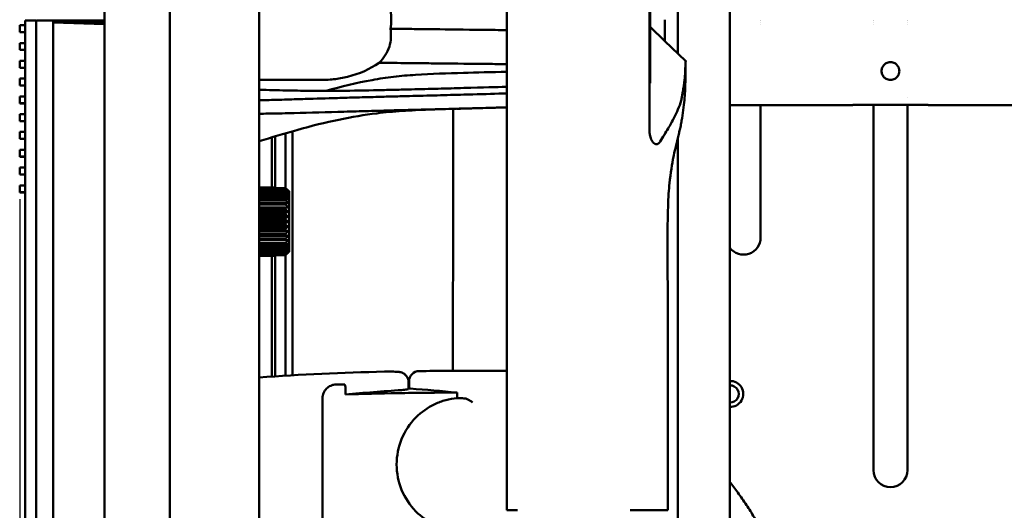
# Model space of a CAD drawing. Header units: millimetres. Extents: x 0 to 4686, y -120 to 1682.
# Tile 183 of 256: x 1128 to 1272, y 1165 to 1237. Entities that reach past the tile are written whole.
import ezdxf

# ---------------------------------------------------------------- set-up
doc = ezdxf.new("R2010")
doc.units = ezdxf.units.MM
doc.header["$LTSCALE"] = 2
doc.layers.add('Bemaßung (ISO)', color=7, linetype='Continuous', lineweight=25)
doc.layers.add('Sichtbar (ISO)', color=7, linetype='Continuous', lineweight=50)
doc.styles.add('Notiztext (DIN)', font='isocpeur.ttf')
doc.dimstyles.new('Standard (DIN)', dxfattribs={"dimscale": 2, "dimtxt": 3.5, "dimasz": 2.5, "dimexe": 2, "dimexo": 0.5, "dimgap": 0.5, "dimtad": 1, "dimrnd": 1e-08, "dimtxsty": 'Notiztext (DIN)', "dimcen": 0.09, "dimdle": 10, "dimclrd": 256, "dimclre": 256, "dimclrt": 256, "dimadec": 0, "dimazin": 0, "dimtfac": 1, "dimtmove": 0, "dimatfit": 3, "dimfxl": 1, "dimtolj": 1, "dimtzin": 0, "dimlwd": -1, "dimlwe": -1, "dimarcsym": 0})

# ---------------------------------------------------------------- blocks, each defined once
blk = doc.blocks.new('*D29')
at = {"layer": 'Bemaßung (ISO)', "transparency": 16777216}
for p, q in [((1128.21, 1210.4), (1128.21, 942.91)), ((1148.61, 981.65), (1148.61, 942.91)), ((1133.21, 946.91), (1143.61, 946.91))]:
    blk.add_line(p, q, dxfattribs=at)
for points in [[(1133.21, 947.74), (1133.21, 946.07), (1128.21, 946.91)], [(1143.61, 947.74), (1143.61, 946.07), (1148.61, 946.91)]]:
    blk.add_solid(points, dxfattribs=at)
at = {"layer": 'Defpoints', "color": 0, "transparency": 16777216}
for p in [(1128.21, 1211.4), (1148.61, 982.65), (1148.61, 946.91)]:
    blk.add_point(p, dxfattribs=at)
at = {"layer": 'Bemaßung (ISO)', "transparency": 16777216, "insert": (1130.18, 956.31), "char_height": 7, "attachment_point": 1, "style": 'Notiztext (DIN)'}
blk.add_mtext('\\A1;20,4', dxfattribs=at)
blk = doc.blocks.new('*D30')
at = {"layer": 'Bemaßung (ISO)', "transparency": 16777216}
for p, q in [((1128.21, 1210.44), (1128.21, 925.74)), ((1190.61, 982.65), (1190.61, 925.74)), ((1133.21, 929.74), (1185.61, 929.74))]:
    blk.add_line(p, q, dxfattribs=at)
for points in [[(1133.21, 930.58), (1133.21, 928.91), (1128.21, 929.74)], [(1185.61, 930.58), (1185.61, 928.91), (1190.61, 929.74)]]:
    blk.add_solid(points, dxfattribs=at)
at = {"layer": 'Defpoints', "color": 0, "transparency": 16777216}
for p in [(1128.21, 1211.44), (1190.61, 983.65), (1190.61, 929.74)]:
    blk.add_point(p, dxfattribs=at)
at = {"layer": 'Bemaßung (ISO)', "transparency": 16777216, "insert": (1151.18, 939.14), "char_height": 7, "attachment_point": 1, "style": 'Notiztext (DIN)'}
blk.add_mtext('\\A1;62,4', dxfattribs=at)

msp = doc.modelspace()

# ---------------------------------------------------------------- linework, layer by layer
at = {"layer": 'Sichtbar (ISO)'}
for p, q in [((1140.6094, 1486.6471), (1140.6094, 986.6471)), ((1232.1099, 1364.1257), (1232.1099, 1108.9572)), ((1150.1526, 1351.2384), (1150.1526, 1122.0558)), ((1163.2421, 1329.9411), (1163.2421, 1143.3531)), ((1199.498, 1308.3471), (1199.4979, 1164.9471)), ((1220.3395, 1236.6471), (1220.3395, 1252.6367)), ((1220.4413, 1243.8002), (1220.4413, 1236.6471)), ((1129.0094, 1236.5471), (1130.6094, 1236.5471)), ((1129.0094, 1236.5471), (1129.0094, 986.7471)), ((1130.6094, 1236.5471), (1133.1094, 1236.4598)), ((1130.6094, 1236.5471), (1130.6094, 986.7471)), ((1130.6094, 1236.5471), (1130.6094, 986.7471)), ((1130.6095, 1236.5471), (1130.6096, 1236.5471)), ((1130.7099, 1236.5471), (1130.7099, 1236.5436)), ((1140.6094, 1236.5471), (1130.7099, 1236.5471)), ((1133.1094, 1236.4598), (1133.1094, 986.8344)), ((1133.1095, 1236.4598), (1133.1094, 1236.4598)), ((1133.1094, 1236.2597), (1140.6094, 1235.9978)), ((1133.1095, 1236.2597), (1133.1095, 1236.4598)), ((1134.6099, 1236.5471), (1134.6099, 1236.4598)), ((1140.6094, 1236.5471), (1134.6099, 1236.5471)), ((1134.6099, 1236.4598), (1134.6099, 1236.2597)), ((1140.6094, 1236.4598), (1134.6099, 1236.4598)), ((1134.6099, 1236.2597), (1134.6099, 1236.2073)), ((1140.6094, 1236.2597), (1134.6099, 1236.2597)), ((1220.3395, 1220.6575), (1220.3395, 1236.6471)), ((1220.4413, 1236.6471), (1220.4413, 1229.494)), ((1236.593, 1236.5471), (1236.593, 1236.5471)), ((1236.593, 1236.5471), (1236.593, 1236.5471)), ((1236.593, 1236.4598), (1236.593, 1236.4598)), ((1236.593, 1236.2597), (1236.593, 1236.2597)), ((1236.593, 1235.9978), (1236.593, 1235.9978)), ((1253.127, 1236.5471), (1253.127, 1236.5471)), ((1253.127, 1236.5471), (1253.127, 1236.5471)), ((1253.127, 1236.4598), (1253.127, 1236.4598)), ((1253.127, 1236.2597), (1253.127, 1236.2597)), ((1253.127, 1235.9978), (1253.127, 1235.9978)), ((1258.0931, 1236.5471), (1258.0931, 1236.5471)), ((1258.0931, 1236.5471), (1258.0931, 1236.5471)), ((1258.0931, 1236.4598), (1258.0931, 1236.4598)), ((1258.0931, 1236.2597), (1258.0931, 1236.2597)), ((1258.0931, 1235.9978), (1258.0931, 1235.9978)), ((1128.2094, 1235.8371), (1129.0094, 1235.8371)), ((1128.2094, 1235.8371), (1128.2094, 1234.8371)), ((1128.2094, 1234.8371), (1129.0094, 1234.8371)), ((1220.4413, 1235.6229), (1222.6099, 1233.5345)), ((1128.2094, 1233.2371), (1129.0094, 1233.2371)), ((1128.2094, 1233.2371), (1128.2094, 1232.2371)), ((1222.6099, 1233.5345), (1225.6099, 1230.6471)), ((1128.2094, 1232.2371), (1129.0094, 1232.2371)), ((1128.2096, 1232.2371), (1128.2096, 1232.2331)), ((1128.2096, 1232.2331), (1129.0094, 1232.2331)), ((1128.2094, 1230.6371), (1129.0094, 1230.6371)), ((1128.2094, 1230.6371), (1128.2094, 1229.6371)), ((1225.6099, 1228.3611), (1225.6099, 1230.6245)), ((1128.2094, 1229.6371), (1129.0094, 1229.6371)), ((1128.2096, 1229.6371), (1128.2096, 1229.6291)), ((1128.2096, 1229.6291), (1129.0094, 1229.6291)), ((1128.2094, 1228.0371), (1129.0094, 1228.0371)), ((1128.2094, 1228.0371), (1128.2094, 1227.0371)), ((1172.328, 1227.8471), (1163.2421, 1227.8471)), ((1225.6454, 1228.4452), (1225.6099, 1228.4093)), ((1128.2094, 1227.0371), (1129.0094, 1227.0371)), ((1128.2096, 1227.0371), (1128.2096, 1227.0251)), ((1128.2096, 1227.0251), (1129.0094, 1227.0251)), ((1128.2094, 1225.4371), (1129.0094, 1225.4371)), ((1128.2094, 1225.4371), (1128.2094, 1224.4371)), ((1258.1099, 1225.2882), (1258.1099, 1225.2883)), ((1128.2094, 1224.4371), (1129.0094, 1224.4371)), ((1128.2096, 1224.4371), (1128.2096, 1224.4211)), ((1128.2096, 1224.4211), (1129.0094, 1224.4211)), ((1236.6099, 1204.8156), (1236.6099, 1224.1646)), ((1250.1099, 1224.189), (1250.1099, 1224.1646)), ((1253.1099, 1224.189), (1253.1099, 1170.8291)), ((1258.1099, 1170.8291), (1258.1099, 1224.189)), ((1261.1099, 1224.1645), (1261.1099, 1224.189)), ((1128.2094, 1222.8371), (1129.0094, 1222.8371)), ((1128.2094, 1222.8371), (1128.2094, 1221.8371)), ((1128.2094, 1221.8371), (1129.0094, 1221.8371)), ((1128.2096, 1221.8371), (1128.2096, 1221.8171)), ((1128.2096, 1221.8171), (1129.0094, 1221.8171)), ((1128.2094, 1220.2371), (1129.0094, 1220.2371)), ((1128.2094, 1220.2371), (1128.2094, 1219.2371)), ((1168.1099, 1184.6744), (1168.1099, 1220.3443)), ((1128.2094, 1219.2371), (1129.0094, 1219.2371)), ((1128.2096, 1219.2371), (1128.2096, 1219.2131)), ((1128.2096, 1219.2131), (1129.0094, 1219.2131)), ((1165.1099, 1212.1408), (1165.1099, 1219.4582)), ((1165.6099, 1219.6103), (1165.6099, 1212.1408)), ((1128.2094, 1217.6371), (1129.0094, 1217.6371)), ((1128.2094, 1217.6371), (1128.2094, 1216.6371)), ((1128.2094, 1216.6371), (1129.0094, 1216.6371)), ((1128.2096, 1216.6371), (1128.2096, 1216.6091)), ((1128.2096, 1216.6091), (1129.0094, 1216.6091)), ((1128.2094, 1215.0371), (1129.0094, 1215.0371)), ((1128.2094, 1215.0371), (1128.2094, 1214.0371)), ((1128.2094, 1214.0371), (1129.0094, 1214.0371)), ((1128.2096, 1214.0371), (1128.2096, 1214.0051)), ((1128.2096, 1214.0051), (1129.0094, 1214.0051)), ((1128.2094, 1212.4371), (1129.0094, 1212.4371)), ((1128.2094, 1212.4371), (1128.2094, 1211.4371)), ((1163.2421, 1212.1408), (1165.6111, 1212.1408)), ((1165.6111, 1212.1185), (1163.2421, 1212.1185)), ((1163.2421, 1212.0403), (1167.1111, 1212.0403)), ((1167.1111, 1211.9737), (1163.2421, 1211.9737)), ((1163.2421, 1211.8192), (1167.1111, 1211.8192)), ((1167.1111, 1211.7101), (1163.2421, 1211.7101)), ((1165.6111, 1212.0403), (1165.6111, 1212.1185)), ((1128.2094, 1211.4371), (1129.0094, 1211.4371)), ((1128.2096, 1211.4371), (1128.2096, 1211.4011)), ((1128.2096, 1211.4011), (1129.0094, 1211.4011)), ((1163.2421, 1211.4831), (1167.1111, 1211.4831)), ((1167.1111, 1211.3341), (1163.2421, 1211.3341)), ((1163.2421, 1211.0402), (1167.1111, 1211.0402)), ((1167.1111, 1210.855), (1163.2421, 1210.855)), ((1163.2421, 1210.5014), (1167.1111, 1210.5014)), ((1167.1111, 1210.2846), (1163.2421, 1210.2846)), ((1163.2421, 1209.8801), (1167.1111, 1209.8801)), ((1167.1111, 1209.637), (1163.2421, 1209.637)), ((1163.2421, 1209.2176), (1167.5504, 1209.2176)), ((1163.2421, 1209.1915), (1167.1111, 1209.1915)), ((1167.1111, 1208.928), (1163.2421, 1208.928)), ((1163.2421, 1208.5564), (1167.5504, 1208.5564)), ((1163.2421, 1208.4525), (1167.1111, 1208.4525)), ((1167.1111, 1208.1752), (1163.2421, 1208.1752)), ((1163.2421, 1207.8606), (1167.5504, 1207.8606)), ((1163.2421, 1207.6814), (1167.1111, 1207.6814)), ((1167.1111, 1207.3971), (1163.2421, 1207.3971)), ((1163.2421, 1207.1471), (1167.5504, 1207.1471)), ((1163.2421, 1206.8971), (1167.1111, 1206.8971)), ((1167.1111, 1206.6128), (1163.2421, 1206.6128)), ((1163.2421, 1206.4336), (1167.5504, 1206.4336)), ((1163.2421, 1206.119), (1167.1111, 1206.119)), ((1167.1111, 1205.8417), (1163.2421, 1205.8417)), ((1163.2421, 1205.7378), (1167.5504, 1205.7378)), ((1163.2421, 1205.3662), (1167.1111, 1205.3662)), ((1167.1111, 1205.1027), (1163.2421, 1205.1027)), ((1163.2421, 1205.0766), (1167.5504, 1205.0766)), ((1163.2421, 1204.6572), (1167.1111, 1204.6572)), ((1167.1111, 1204.4141), (1163.2421, 1204.4141)), ((1163.2421, 1204.0096), (1167.1111, 1204.0096)), ((1167.1111, 1203.7928), (1163.2421, 1203.7928)), ((1163.2421, 1203.4392), (1167.1111, 1203.4392)), ((1167.1111, 1203.254), (1163.2421, 1203.254)), ((1163.2421, 1202.9601), (1167.1111, 1202.9601)), ((1167.1111, 1202.8111), (1163.2421, 1202.8111)), ((1163.2421, 1202.5841), (1167.1111, 1202.5841)), ((1167.1111, 1202.475), (1163.2421, 1202.475)), ((1163.2421, 1202.3205), (1167.1111, 1202.3205)), ((1167.1111, 1202.2539), (1163.2421, 1202.2539)), ((1163.2421, 1202.1757), (1165.6111, 1202.1757)), ((1165.6111, 1202.1534), (1163.2421, 1202.1534)), ((1165.1099, 1184.4929), (1165.1099, 1202.1534)), ((1165.6099, 1202.1534), (1165.6099, 1184.5247)), ((1165.6111, 1202.1757), (1165.6111, 1202.2539)), ((1199.4979, 1185.3164), (1190.7613, 1185.3164)), ((1175.6543, 1183.3213), (1174.5224, 1183.3213)), ((1175.8644, 1182.8865), (1175.8644, 1181.87)), ((1185.1099, 1183.6474), (1185.1099, 1183.6473)), ((1185.1099, 1182.6701), (1185.1099, 1183.6473)), ((1185.1817, 1182.7759), (1185.1817, 1183.7955)), ((1172.5224, 1181.3213), (1172.5224, 1161.9729)), ((1192.2129, 1182.1531), (1192.2129, 1181.3558)), ((1199.4979, 1164.9471), (1201.0538, 1164.9471))]:
    msp.add_line(p, q, dxfattribs=at)
for centre, radius, start, end in [((1255.6099, 1229.1471), 1.3, 81.106441, 98.884796), ((1255.6099, 1229.1471), 1.3, 261.115198, 278.893565), ((1234.1099, 1204.8156), 2.5, 216.869898, 0), ((1190.7613, 785.3971), 399.9193, 91.316162, 93.945756), ((1186.6817, 1183.7955), 1.5, 90.586693, 180), ((1190.7613, 785.3971), 399.9193, 90, 90.586693), ((1190.7613, 785.3971), 397.4966, 90.804283, 90.814633), ((1232.1749, 1181.9521), 1.9, 268.039499, 91.960501), ((1232.1749, 1181.9521), 1.25, 267.019275, 92.980725), ((1255.6099, 1170.8291), 2.5, 180, 0)]:
    msp.add_arc(centre, radius, start, end, dxfattribs=at)
for centre, major_axis, ratio, start_param, end_param in [((1165.6111, 1207.1471), (0, 5), 0.00001028, 6.17612787, 6.2331658), ((1167.1111, 1207.1471), (0, 5), 0.00001028, 6.01904674, 6.07608473), ((1167.1111, 1207.1471), (0, 5), 0.00001028, 5.861968, 5.919006), ((1167.6111, 1207.1471), (0, -4.5), 0.00001028, 0.16744719, 2.97414368), ((1167.1111, 1207.1471), (0, 5), 0.00001028, 5.70488899, 5.76192702), ((1167.1111, 1207.1471), (0, 5), 0.00001028, 5.5478085, 5.6048465), ((1167.1111, 1207.1471), (0, 5), 0.00001028, 5.39072915, 5.44776718), ((1167.1111, 1207.1471), (0, 5), 0.00001028, 5.23364898, 5.29068698), ((1167.1111, 1207.1471), (0, 5), 0.00001028, 5.07656951, 5.13360756), ((1167.1111, 1207.1471), (0, 5), 0.00001028, 4.91948946, 4.97652742), ((1167.1111, 1207.1471), (0, 5), 0.00001028, 4.76240988, 4.81944786), ((1167.1111, 1207.1471), (0, 5), 0.00001028, 4.60533024, 4.66236822), ((1167.1111, 1207.1471), (0, 5), 0.00001028, 4.44825081, 4.50528875), ((1167.1111, 1207.1471), (0, 5), 0.00001028, 4.29117098, 4.34820896), ((1167.1111, 1207.1471), (0, 5), 0.00001028, 4.13409135, 4.19112933), ((1167.1111, 1207.1471), (0, 5), 0.00001028, 3.97701171, 4.03404969), ((1167.1111, 1207.1471), (0, 5), 0.00001028, 3.81993208, 3.87697006), ((1167.1111, 1207.1471), (0, 5), 0.00001028, 3.66285245, 3.71989043), ((1165.6111, 1207.1471), (0, -5), 0.00001028, 0.05002182, 0.10705974), ((1165.2319, 1201.0381), (-3.5488, -2.8923), 0.06116756, 2.07825567, 2.21329514), ((1167.1111, 1207.1471), (0, -5), 0.00001028, 0.36417997, 0.42121796), ((1167.1111, 1207.1471), (0, -5), 0.00001028, 0.20710036, 0.26413831), ((1154.4351, 785.3971), (400.1879, 0), 0.99587162, 1.47625539, 1.49338646), ((1211.6525, 785.3971), (398.6282, 0), 0.99862577, 1.64000833, 1.66069551)]:
    msp.add_ellipse(centre, major_axis=major_axis, ratio=ratio, start_param=start_param, end_param=end_param, dxfattribs=at)
for points in [[(1224.4802, 1236.6471), (1224.4802, 1238.302), (1224.4802, 1239.9394), (1224.4802, 1241.56)], [(1222.6033, 1236.6471), (1222.6034, 1235.6117), (1222.6034, 1234.5762), (1222.6034, 1233.5408)], [(1224.4802, 1231.7343), (1224.4802, 1233.3557), (1224.4802, 1234.9931), (1224.4802, 1236.6471)], [(1199.4975, 1229.032), (1197.2304, 1228.9888), (1195.0123, 1228.9374), (1193.1171, 1228.875)], [(1173.0553, 1226.2502), (1175.2761, 1226.8713), (1177.5159, 1227.4167), (1179.7593, 1227.8355)], [(1191.0817, 1226.6091), (1191.2199, 1226.6127), (1191.3581, 1226.6163), (1191.4962, 1226.62)], [(1194.4597, 1223.6993), (1196.6031, 1223.7567), (1198.2782, 1223.8015), (1199.501, 1223.8343)], [(1250.1099, 1224.1646), (1244.1099, 1224.1646), (1238.1099, 1224.1646), (1232.1099, 1224.1646)], [(1167.1143, 1212.0375), (1167.1137, 1214.6644), (1167.1129, 1217.3722), (1167.1121, 1220.0569)], [(1167.1074, 1184.6163), (1167.1139, 1190.3501), (1167.1155, 1196.7801), (1167.1156, 1202.2578)], [(1175.6543, 1183.3213), (1175.6959, 1183.3213), (1175.7376, 1183.3213), (1175.7792, 1183.3213)]]:
    msp.add_open_spline(points, degree=3, dxfattribs=at)
for points, knots in [([(1182.4463, 1235.3167), (1182.5304, 1235.7558), (1182.5745, 1236.2023), (1182.5745, 1237.0919), (1182.5304, 1237.5384), (1182.4463, 1237.9775)], [3.417812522, 3.417812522, 3.417812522, 3.417812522, 3.551254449, 3.551254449, 3.684696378, 3.684696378, 3.684696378, 3.684696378]), ([(1182.4465, 1235.3156), (1182.5161, 1234.8736), (1182.5405, 1234.434), (1182.4914, 1233.5624), (1182.4167, 1233.142), (1182.1539, 1232.2739), (1181.9516, 1231.8451), (1181.439, 1231.0397), (1181.1242, 1230.6712), (1180.7787, 1230.3464)], [0.000154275, 0.000154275, 0.000154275, 0.000154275, 0.136232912, 0.136232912, 0.27470539, 0.27470539, 0.437293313, 0.437293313, 0.610917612, 0.610917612, 0.610917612, 0.610917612]), ([(1182.4463, 1235.3167), (1182.8712, 1235.3137), (1183.7158, 1235.2955), (1184.9723, 1235.3098), (1185.8015, 1235.2899), (1186.2142, 1235.2848)], [0, 0, 0, 0, 0.333333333, 0.666666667, 0.999999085, 0.999999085, 0.999999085, 0.999999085]), ([(1186.2142, 1235.2848), (1186.2213, 1235.2854), (1186.2284, 1235.2853), (1186.2425, 1235.2853), (1186.2496, 1235.2852), (1186.2568, 1235.2848)], [0.00001935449, 0.00001935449, 0.00001935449, 0.00001935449, 0.00271945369, 0.00271945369, 0.0054205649, 0.0054205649, 0.0054205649, 0.0054205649]), ([(1186.2568, 1235.2848), (1186.4794, 1235.2824), (1186.7027, 1235.2808), (1187.2422, 1235.2755), (1187.3891, 1235.273), (1188.39, 1235.2581), (1188.5263, 1235.2598), (1188.8765, 1235.255)], [0.000019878, 0.000019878, 0.000019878, 0.000019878, 0.084782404, 0.084782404, 0.204418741, 0.204418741, 0.696796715, 0.696796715, 0.696796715, 0.696796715]), ([(1188.8765, 1235.255), (1190.9164, 1235.2345), (1193.3714, 1235.1899), (1197.2129, 1235.1496), (1198.3783, 1235.1424), (1199.4983, 1235.1339)], [0.00001186, 0.00001186, 0.00001186, 0.00001186, 0.77587357, 0.77587357, 1.15973041, 1.15973041, 1.15973041, 1.15973041]), ([(1180.7787, 1230.3464), (1179.4762, 1229.421), (1177.9023, 1228.7223), (1175.5015, 1228.1384), (1174.8193, 1228.0203), (1173.7926, 1227.9079), (1173.4479, 1227.8811), (1172.8861, 1227.855), (1172.6689, 1227.8492), (1172.4105, 1227.8473), (1172.3693, 1227.8471), (1172.328, 1227.8471)], [0, 0, 0, 0, 0.557531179, 0.557531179, 0.774475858, 0.774475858, 0.883622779, 0.883622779, 0.952309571, 0.952309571, 0.96534629, 0.96534629, 0.96534629, 0.96534629]), ([(1187.0472, 1230.2841), (1186.7136, 1230.2858), (1186.3793, 1230.289), (1186.0439, 1230.2927), (1185.6946, 1230.2966), (1185.344, 1230.3011), (1184.9916, 1230.3052), (1184.3009, 1230.3134), (1183.6034, 1230.3204), (1182.901, 1230.326), (1182.1986, 1230.3317), (1181.4914, 1230.3361), (1180.7787, 1230.3464)], [0.000000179, 0.000000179, 0.000000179, 0.000000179, 0.163283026, 0.163283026, 0.163283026, 0.333333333, 0.333333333, 0.333333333, 0.666666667, 0.666666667, 0.666666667, 0.999981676, 0.999981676, 0.999981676, 0.999981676]), ([(1189.7355, 1230.2541), (1189.2912, 1230.2595), (1188.8457, 1230.2645), (1187.9505, 1230.2744), (1187.4987, 1230.2793), (1187.0472, 1230.2841)], [-0.33380555, -0.33380555, -0.33380555, -0.33380555, -0.167971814, -0.167971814, -0.000013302, -0.000013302, -0.000013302, -0.000013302]), ([(1199.4979, 1230.1519), (1198.5493, 1230.1624), (1197.603, 1230.1724), (1194.395, 1230.2063), (1192.0183, 1230.2309), (1189.7355, 1230.2541)], [-1.19431816, -1.19431816, -1.19431816, -1.19431816, -0.85007522, -0.85007522, -0.00000532, -0.00000532, -0.00000532, -0.00000532]), ([(1225.2026, 1225.9451), (1225.2501, 1226.2169), (1225.2935, 1226.4796), (1225.3697, 1226.9806), (1225.4028, 1227.2197), (1225.4909, 1227.9339), (1225.5283, 1228.3669), (1225.572, 1229.038), (1225.5835, 1229.2967), (1225.5968, 1229.6789), (1225.6004, 1229.8198), (1225.6074, 1230.1578), (1225.6088, 1230.3229), (1225.6102, 1230.5775), (1225.6099, 1230.6471), (1225.6099, 1230.6471)], [-1.58711902, -1.58711902, -1.58711902, -1.58711902, -1.44417019, -1.44417019, -1.30273973, -1.30273973, -1.00009868, -1.00009868, -0.76813778, -0.76813778, -0.60635425, -0.60635425, -0.32928052, -0.32928052, -0.000001, -0.000001, -0.000001, -0.000001]), ([(1225.5567, 1230.6983), (1225.5648, 1230.6906), (1225.573, 1230.6829), (1225.586, 1230.6707), (1225.5908, 1230.6661), (1225.5981, 1230.6592), (1225.6005, 1230.6569), (1225.6042, 1230.6535), (1225.6054, 1230.6523), (1225.6072, 1230.6506), (1225.6078, 1230.65), (1225.6087, 1230.6492), (1225.609, 1230.6489), (1225.6095, 1230.6484), (1225.6096, 1230.6483), (1225.6098, 1230.6481), (1225.6099, 1230.648), (1225.61, 1230.6479), (1225.6101, 1230.6479), (1225.6563, 1230.6042), (1225.8327, 1230.4369), (1225.6044, 1230.6527)], [0.4055892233, 0.4055892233, 0.4055892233, 0.4055892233, 0.4089488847, 0.4089488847, 0.4109521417, 0.4109521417, 0.4119537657, 0.4119537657, 0.4124545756, 0.4124545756, 0.4127049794, 0.4127049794, 0.4128301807, 0.4128301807, 0.4128927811, 0.4128927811, 0.4129240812, 0.4129240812, 0.4129397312, 0.4129397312, 0.431991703, 0.431991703, 0.431991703, 0.431991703]), ([(1225.6098, 1230.6471), (1225.6099, 1230.6472), (1225.6099, 1230.6473), (1225.6099, 1230.6476), (1225.6099, 1230.6476), (1225.6099, 1230.6475), (1225.6099, 1230.6475), (1225.6099, 1230.6473), (1225.6099, 1230.6472), (1225.6099, 1230.6471)], [0.2758727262, 0.2758727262, 0.2758727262, 0.2758727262, 0.2833350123, 0.2833350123, 0.2962713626, 0.2962713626, 0.3011544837, 0.3011544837, 0.304800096, 0.304800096, 0.304800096, 0.304800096]), ([(1255.4091, 1227.8627), (1255.3084, 1227.8789), (1255.2076, 1227.9066), (1254.953, 1228.0121), (1254.8086, 1228.111), (1254.5793, 1228.3382), (1254.4789, 1228.483), (1254.3441, 1228.8035), (1254.3099, 1228.9795), (1254.3099, 1229.3147), (1254.3441, 1229.4907), (1254.4789, 1229.8112), (1254.5793, 1229.9561), (1254.8086, 1230.1832), (1254.953, 1230.2821), (1255.2076, 1230.3876), (1255.3084, 1230.4153), (1255.4091, 1230.4315)], [-0.584798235, -0.584798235, -0.584798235, -0.584798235, -0.555221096, -0.555221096, -0.505827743, -0.505827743, -0.455548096, -0.455548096, -0.40526845, -0.40526845, -0.354988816, -0.354988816, -0.304709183, -0.304709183, -0.25531583, -0.25531583, -0.225738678, -0.225738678, -0.225738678, -0.225738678]), ([(1255.8109, 1227.8627), (1255.9125, 1227.8791), (1256.0142, 1227.9072), (1256.2705, 1228.0141), (1256.4153, 1228.114), (1256.6435, 1228.3423), (1256.7429, 1228.4866), (1256.8761, 1228.8056), (1256.9099, 1228.9806), (1256.9099, 1229.3147), (1256.8757, 1229.4907), (1256.7409, 1229.8112), (1256.6405, 1229.9561), (1256.4112, 1230.1832), (1256.2668, 1230.2821), (1256.0122, 1230.3876), (1255.9115, 1230.4153), (1255.8109, 1230.4315)], [0.22578244, 0.22578244, 0.22578244, 0.22578244, 0.255651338, 0.255651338, 0.305361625, 0.305361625, 0.355323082, 0.355323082, 0.405284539, 0.405284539, 0.455563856, 0.455563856, 0.505843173, 0.505843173, 0.555235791, 0.555235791, 0.584792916, 0.584792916, 0.584792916, 0.584792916]), ([(1193.1171, 1228.875), (1190.8401, 1228.8002), (1188.4632, 1228.7463), (1185.0519, 1228.5225), (1183.9854, 1228.4315), (1181.8548, 1228.1845), (1180.8045, 1228.0305), (1179.7593, 1227.8355)], [-1.6491438, -1.6491438, -1.6491438, -1.6491438, -0.78673118, -0.78673118, -0.39228023, -0.39228023, -0.00001199, -0.00001199, -0.00001199, -0.00001199]), ([(1220.4412, 1228.7661), (1220.4412, 1228.906), (1220.4413, 1229.0297), (1220.4413, 1229.2716), (1220.4413, 1229.3799), (1220.4413, 1229.494)], [0.002116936, 0.002116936, 0.002116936, 0.002116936, 0.048626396, 0.048626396, 0.157293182, 0.157293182, 0.157293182, 0.157293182]), ([(1220.4412, 1228.7661), (1220.4411, 1228.6191), (1220.4415, 1228.4704), (1220.4437, 1228.2019), (1220.4452, 1228.08), (1220.4489, 1227.8831), (1220.4507, 1227.8041), (1220.4542, 1227.6807), (1220.4558, 1227.6325), (1220.4586, 1227.5574), (1220.4597, 1227.5279), (1220.4627, 1227.4596), (1220.4644, 1227.4283), (1220.4662, 1227.3957), (1220.4666, 1227.3889), (1220.4666, 1227.3889)], [0, 0, 0, 0, 0.044197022, 0.044197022, 0.081240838, 0.081240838, 0.107267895, 0.107267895, 0.125651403, 0.125651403, 0.139509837, 0.139509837, 0.162911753, 0.162911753, 0.181528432, 0.181528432, 0.181528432, 0.181528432]), ([(1225.6063, 1227.8507), (1225.602, 1227.5216), (1225.5933, 1227.0411), (1225.5464, 1226.073), (1225.5209, 1225.6617), (1225.4459, 1224.7826), (1225.3987, 1224.3273), (1225.3361, 1223.8273)], [0.000002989, 0.000002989, 0.000002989, 0.000002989, 0.437179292, 0.437179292, 0.701366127, 0.701366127, 0.947446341, 0.947446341, 0.947446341, 0.947446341]), ([(1225.6063, 1227.8507), (1225.6064, 1227.8644), (1225.6066, 1227.8791), (1225.607, 1227.9089), (1225.6072, 1227.9229), (1225.6076, 1227.9641), (1225.6079, 1227.9902), (1225.6086, 1228.0654), (1225.609, 1228.1095), (1225.6097, 1228.2306), (1225.6098, 1228.2866), (1225.6099, 1228.3392), (1225.6099, 1228.351), (1225.6099, 1228.3611)], [-2.2977366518, -2.2977366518, -2.2977366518, -2.2977366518, -2.295190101, -2.295190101, -2.292810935, -2.292810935, -2.28796989, -2.28796989, -2.2779368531, -2.2779368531, -2.2563287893, -2.2563287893, -2.2488124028, -2.2488124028, -2.2488124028, -2.2488124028]), ([(1225.6465, 1228.4534), (1225.6464, 1228.4533), (1225.6463, 1228.4533), (1225.6461, 1228.453), (1225.6459, 1228.4528), (1225.6454, 1228.4523), (1225.6451, 1228.452), (1225.6439, 1228.4508), (1225.6431, 1228.45), (1225.6335, 1228.4403), (1225.6249, 1228.4316), (1225.6142, 1228.4207), (1225.6121, 1228.4185), (1225.6099, 1228.4163)], [0, 0, 0, 0, 0.0000824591, 0.0000824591, 0.0002473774, 0.0002473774, 0.0005772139, 0.0005772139, 0.0014083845, 0.0014083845, 0.0102744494, 0.0102744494, 0.0125683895, 0.0125683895, 0.0125683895, 0.0125683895]), ([(1225.6099, 1228.4164), (1225.6099, 1228.412), (1225.6099, 1228.4013), (1225.6099, 1228.4), (1225.6099, 1228.3999), (1225.6099, 1228.3999)], [-1.855806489, -1.855806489, -1.855806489, -1.855806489, -1.659607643, -1.659607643, -1.646407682, -1.646407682, -1.646407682, -1.646407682]), ([(1163.2421, 1226.3972), (1163.9084, 1226.3931), (1164.5851, 1226.3763), (1165.5336, 1226.3517), (1165.8475, 1226.3434), (1167.53, 1226.3014), (1168.5393, 1226.2827), (1173.4896, 1226.2249), (1176.8356, 1226.2621), (1180.7014, 1226.3484)], [0.82105542, 0.82105542, 0.82105542, 0.82105542, 0.99963734, 0.99963734, 1.07542325, 1.07542325, 1.35963507, 1.35963507, 2.23672128, 2.23672128, 2.23672128, 2.23672128]), ([(1185.5334, 1226.4653), (1184.7229, 1226.447), (1183.9119, 1226.4259), (1182.2991, 1226.3855), (1181.4993, 1226.3662), (1180.7014, 1226.3484)], [-0.599613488, -0.599613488, -0.599613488, -0.599613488, -0.297009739, -0.297009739, -0.000001, -0.000001, -0.000001, -0.000001]), ([(1193.1876, 1226.6671), (1191.9364, 1226.6337), (1190.676, 1226.6), (1188.1224, 1226.5317), (1186.8288, 1226.4971), (1185.5334, 1226.4653)], [-0.955695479, -0.955695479, -0.955695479, -0.955695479, -0.48210807, -0.48210807, -0.00028117, -0.00028117, -0.00028117, -0.00028117]), ([(1199.498, 1226.8361), (1199.4352, 1226.8344), (1199.3723, 1226.8327), (1198.0059, 1226.7961), (1196.0762, 1226.7444), (1193.1876, 1226.6671)], [-1.14621863, -1.14621863, -1.14621863, -1.14621863, -1.09332217, -1.09332217, -0.000001, -0.000001, -0.000001, -0.000001]), ([(1221.9188, 1218.8554), (1222.1231, 1219.178), (1222.3279, 1219.5062), (1222.7118, 1220.1327), (1222.8961, 1220.4386), (1223.3815, 1221.2642), (1223.6917, 1221.8133), (1224.161, 1222.7252), (1224.356, 1223.132), (1224.7085, 1223.9617), (1224.8638, 1224.3866), (1225.0286, 1225.0438), (1225.0673, 1225.2282), (1225.138, 1225.5881), (1225.1712, 1225.7655), (1225.2026, 1225.9451)], [0.000001, 0.000001, 0.000001, 0.000001, 0.17956149, 0.17956149, 0.34640756, 0.34640756, 0.6326894, 0.6326894, 0.8394521, 0.8394521, 1.07033548, 1.07033548, 1.16298905, 1.16298905, 1.25110128, 1.25110128, 1.25110128, 1.25110128]), ([(1180.7016, 1225.37), (1179.6473, 1225.3424), (1178.6088, 1225.314), (1176.6187, 1225.2583), (1175.622, 1225.2301), (1173.0325, 1225.1548), (1171.517, 1225.1076), (1169.0653, 1225.0328), (1168.3197, 1225.0101), (1166.8541, 1224.9667), (1166.2574, 1224.9493), (1165.232, 1224.9204), (1164.818, 1224.9092), (1164.0346, 1224.8882), (1163.6733, 1224.8784), (1163.2897, 1224.8663), (1163.2659, 1224.8656), (1163.2421, 1224.8648)], [0.00008542, 0.00008542, 0.00008542, 0.00008542, 0.39249711, 0.39249711, 0.72938162, 0.72938162, 1.3621566, 1.3621566, 1.73535235, 1.73535235, 1.93439321, 1.93439321, 2.10246563, 2.10246563, 2.24633609, 2.24633609, 2.2558664, 2.2558664, 2.2558664, 2.2558664]), ([(1185.2206, 1225.4881), (1184.4712, 1225.4711), (1183.7214, 1225.4514), (1182.2145, 1225.4114), (1181.4575, 1225.391), (1180.7016, 1225.37)], [-0.560227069, -0.560227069, -0.560227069, -0.560227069, -0.281547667, -0.281547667, -0.000086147, -0.000086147, -0.000086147, -0.000086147]), ([(1193.1876, 1225.6987), (1191.89, 1225.664), (1190.5826, 1225.6285), (1188.5964, 1225.575), (1187.9222, 1225.5568), (1186.5723, 1225.5207), (1185.8966, 1225.5027), (1185.2206, 1225.4881)], [-0.994425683, -0.994425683, -0.994425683, -0.994425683, -0.503206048, -0.503206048, -0.251634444, -0.251634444, -0.000252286, -0.000252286, -0.000252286, -0.000252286]), ([(1199.4979, 1225.8733), (1199.3369, 1225.8688), (1199.1752, 1225.8642), (1198.7855, 1225.853), (1198.553, 1225.8461), (1196.6795, 1225.7929), (1194.9656, 1225.7498), (1193.1876, 1225.6987)], [-0.836085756, -0.836085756, -0.836085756, -0.836085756, -0.769444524, -0.769444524, -0.673016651, -0.673016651, -0.000010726, -0.000010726, -0.000010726, -0.000010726]), ([(1163.2418, 1222.8919), (1163.645, 1222.9057), (1164.0888, 1222.917), (1165.414, 1222.9418), (1166.1283, 1222.948), (1169.6485, 1223.0193), (1172.3256, 1223.0961), (1175.9595, 1223.2058), (1177.1747, 1223.242), (1179.537, 1223.3089), (1180.7393, 1223.3414), (1181.9341, 1223.373)], [0.871230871, 0.871230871, 0.871230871, 0.871230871, 0.975231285, 0.975231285, 1.147137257, 1.147137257, 1.400145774, 1.400145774, 1.528877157, 1.528877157, 1.66212195, 1.66212195, 1.66212195, 1.66212195]), ([(1180.4584, 1222.9629), (1181.6806, 1223.1102), (1182.9254, 1223.2235), (1184.1957, 1223.3119), (1185.4659, 1223.4004), (1186.7618, 1223.4638), (1188.0819, 1223.5137), (1188.6452, 1223.535), (1189.2129, 1223.5538), (1189.785, 1223.5711)], [0, 0, 0, 0, 0.333333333, 0.333333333, 0.333333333, 0.666666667, 0.666666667, 0.666666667, 0.808899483, 0.808899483, 0.808899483, 0.808899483]), ([(1181.9341, 1223.373), (1182.6834, 1223.3928), (1183.4519, 1223.4128), (1184.921, 1223.451), (1185.6888, 1223.4708), (1186.4523, 1223.4879)], [0.000082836, 0.000082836, 0.000082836, 0.000082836, 0.278384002, 0.278384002, 0.555884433, 0.555884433, 0.555884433, 0.555884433]), ([(1186.4547, 1223.4879), (1187.7997, 1223.5212), (1189.1695, 1223.5578), (1191.8332, 1223.6291), (1193.1555, 1223.6644), (1194.4597, 1223.6993)], [0.00029456, 0.00029456, 0.00029456, 0.00029456, 0.500415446, 0.500415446, 0.990448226, 0.990448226, 0.990448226, 0.990448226]), ([(1191.6147, 1223.6185), (1191.6173, 1218.1828), (1191.6167, 1212.7472), (1191.6081, 1199.9791), (1191.5976, 1192.6481), (1191.5814, 1185.3164)], [1.30299833, 1.30299833, 1.30299833, 1.30299833, 2.93386467, 2.93386467, 5.13344172, 5.13344172, 5.13344172, 5.13344172]), ([(1192.1139, 1223.6358), (1192.2912, 1223.6362), (1192.4706, 1223.641), (1192.8269, 1223.6505), (1193.0036, 1223.6552), (1193.1819, 1223.6619)], [-0.132798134, -0.132798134, -0.132798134, -0.132798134, -0.066120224, -0.066120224, -0.000538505, -0.000538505, -0.000538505, -0.000538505]), ([(1199.498, 1223.8289), (1198.6125, 1223.8052), (1197.7276, 1223.7815), (1196.2311, 1223.7415), (1195.6211, 1223.7252), (1194.7042, 1223.7007), (1194.3988, 1223.6925), (1193.7888, 1223.6762), (1193.4845, 1223.6681), (1193.1819, 1223.6619)], [2.459899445, 2.459899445, 2.459899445, 2.459899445, 2.801260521, 2.801260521, 3.037022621, 3.037022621, 3.154891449, 3.154891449, 3.272221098, 3.272221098, 3.272221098, 3.272221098]), ([(1225.3361, 1223.8273), (1225.2747, 1223.3191), (1225.1994, 1222.7838), (1225.0775, 1222.0071), (1225.0406, 1221.7816), (1224.9474, 1221.2765), (1224.893, 1221.0135), (1224.8296, 1220.7401)], [0.000431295, 0.000431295, 0.000431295, 0.000431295, 0.254660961, 0.254660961, 0.359992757, 0.359992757, 0.477715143, 0.477715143, 0.477715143, 0.477715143]), ([(1261.1099, 1224.189), (1259.2829, 1224.189), (1257.3345, 1224.189), (1253.7766, 1224.189), (1251.9432, 1224.189), (1250.1099, 1224.189)], [-1.06738022, -1.06738022, -1.06738022, -1.06738022, -0.55000133, -0.55000133, -0.00000133, -0.00000133, -0.00000133, -0.00000133]), ([(1261.1099, 1224.1645), (1262.8473, 1224.1645), (1281.2363, 1224.1634), (1299.5279, 1224.1666), (1300.0176, 1224.2483), (1306.096, 1223.5025), (1309.135, 1222.8961), (1313.0517, 1221.7747), (1313.8304, 1221.5145), (1319.3603, 1219.6933), (1326.3179, 1217.402), (1331.4453, 1215.7135)], [0.000001, 0.000001, 0.000001, 0.000001, 0.52120662, 0.52120662, 1.60664687, 1.60664687, 2.52887641, 2.52887641, 2.90866631, 2.90866631, 2.99994415, 2.99994415, 2.99994415, 2.99994415]), ([(1163.2421, 1218.8763), (1165.0763, 1219.4576), (1166.9145, 1220.0129), (1173.138, 1221.7475), (1176.8223, 1222.5247), (1180.4584, 1222.9629)], [-1.91491384, -1.91491384, -1.91491384, -1.91491384, -1.35384004, -1.35384004, -0.00016892, -0.00016892, -0.00016892, -0.00016892]), ([(1220.3395, 1220.6575), (1220.3395, 1220.4073), (1220.3595, 1220.1602), (1220.4234, 1219.771), (1220.4683, 1219.5508), (1220.637, 1219.0782), (1220.7443, 1218.8808), (1220.9456, 1218.6355), (1221.0341, 1218.5613), (1221.1656, 1218.4941), (1221.2069, 1218.4789), (1221.268, 1218.4648), (1221.2877, 1218.4616), (1221.3172, 1218.4587), (1221.327, 1218.458), (1221.3467, 1218.4573), (1221.3565, 1218.4573), (1221.4445, 1218.46), (1221.5222, 1218.4827), (1221.654, 1218.5574), (1221.7089, 1218.6004), (1221.8166, 1218.7098), (1221.8691, 1218.7769), (1221.9188, 1218.8554)], [-0.589427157, -0.589427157, -0.589427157, -0.589427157, -0.454118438, -0.454118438, -0.363299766, -0.363299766, -0.268674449, -0.268674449, -0.201662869, -0.201662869, -0.171467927, -0.171467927, -0.157149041, -0.157149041, -0.150022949, -0.150022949, -0.142860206, -0.142860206, -0.085997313, -0.085997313, -0.043668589, -0.043668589, -0.000001, -0.000001, -0.000001, -0.000001]), ([(1224.8296, 1220.7401), (1224.78, 1220.5212), (1224.729, 1220.3107), (1224.6131, 1219.8414), (1224.5486, 1219.586), (1224.3484, 1218.7839), (1224.2159, 1218.2364), (1224.0115, 1217.3133), (1223.9382, 1216.964), (1223.6637, 1215.5676), (1223.4355, 1214.2232), (1223.2818, 1212.7583)], [0.0003185, 0.0003185, 0.0003185, 0.0003185, 0.095539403, 0.095539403, 0.203321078, 0.203321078, 0.426268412, 0.426268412, 0.558841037, 0.558841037, 0.939097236, 0.939097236, 0.939097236, 0.939097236]), ([(1223.1553, 1106.4066), (1223.2834, 1107.1327), (1223.4031, 1107.85), (1223.5126, 1108.5575), (1223.6723, 1109.5882), (1223.8108, 1110.5989), (1223.9251, 1111.6239), (1223.9906, 1112.2113), (1224.0482, 1112.8034), (1224.0979, 1113.4049), (1224.1374, 1113.8831), (1224.1716, 1114.3629), (1224.2008, 1114.8472), (1224.3423, 1117.1925), (1224.3731, 1119.6265), (1224.3965, 1121.9936), (1224.4222, 1124.583), (1224.4341, 1127.1062), (1224.4401, 1129.7648), (1224.4451, 1131.9344), (1224.447, 1134.1172), (1224.4498, 1136.323), (1224.4543, 1139.8016), (1224.4612, 1143.3382), (1224.4651, 1146.8821), (1224.4665, 1148.1338), (1224.4678, 1149.3886), (1224.469, 1150.6414), (1224.4732, 1155.1848), (1224.4752, 1159.7007), (1224.4758, 1163.981), (1224.4759, 1164.3103), (1224.4759, 1164.6382), (1224.476, 1164.9649), (1224.4767, 1169.8175), (1224.4774, 1174.3979), (1224.4779, 1179.2729), (1224.4779, 1179.5115), (1224.478, 1179.7508), (1224.478, 1179.9908), (1224.4785, 1185.4664), (1224.479, 1191.3437), (1224.4794, 1197.4086), (1224.4796, 1200.8434), (1224.4798, 1204.3398), (1224.48, 1207.9093), (1224.4801, 1210.6427), (1224.4802, 1213.4188), (1224.4802, 1216.2465), (1224.4802, 1217.2617), (1224.4802, 1218.2834), (1224.4802, 1219.3117)], [0.069336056, 0.069336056, 0.069336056, 0.069336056, 0.086247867, 0.086247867, 0.086247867, 0.11088208, 0.11088208, 0.11088208, 0.125, 0.125, 0.125, 0.136221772, 0.136221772, 0.136221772, 0.190558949, 0.190558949, 0.190558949, 0.25, 0.25, 0.25, 0.298506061, 0.298506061, 0.298506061, 0.375, 0.375, 0.375, 0.402016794, 0.402016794, 0.402016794, 0.5, 0.5, 0.5, 0.507538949, 0.507538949, 0.507538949, 0.619520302, 0.619520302, 0.619520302, 0.625, 0.625, 0.625, 0.75, 0.75, 0.75, 0.82079114, 0.82079114, 0.82079114, 0.875, 0.875, 0.875, 0.894461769, 0.894461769, 0.894461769, 0.894461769]), ([(1223.2818, 1212.7583), (1223.0813, 1210.8454), (1222.993, 1208.5842), (1222.9967, 1200.7862), (1223.0153, 1200.0569), (1223.0183, 1192.1226), (1223.0188, 1188.0154), (1223.0193, 1179.1635), (1223.0141, 1172.1528), (1223.0128, 1164.9474)], [0.00000001, 0.00000001, 0.00000001, 0.00000001, 0.59601685, 0.59601685, 0.86478189, 0.86478189, 0.92900452, 0.92900452, 1.2342208, 1.2342208, 1.2342208, 1.2342208]), ([(1181.5754, 1185.2109), (1181.8104, 1185.2163), (1182.0483, 1185.2194), (1182.4906, 1185.2207), (1182.7006, 1185.2189), (1183.0805, 1185.2106), (1183.252, 1185.204), (1183.4883, 1185.1887), (1183.5685, 1185.1821), (1183.7106, 1185.1655), (1183.7728, 1185.1568), (1183.921, 1185.1275), (1184.0127, 1185.1045), (1184.1878, 1185.0402), (1184.27, 1185.0026), (1184.4438, 1184.903), (1184.5353, 1184.8366), (1184.7267, 1184.6619), (1184.8223, 1184.5449), (1184.9793, 1184.2811), (1185.0395, 1184.1294), (1185.0978, 1183.867), (1185.1099, 1183.7569), (1185.1099, 1183.6474)], [0, 0, 0, 0, 0.070497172, 0.070497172, 0.139976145, 0.139976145, 0.211790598, 0.211790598, 0.254139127, 0.254139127, 0.285920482, 0.285920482, 0.32004222, 0.32004222, 0.348097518, 0.348097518, 0.382045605, 0.382045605, 0.426627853, 0.426627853, 0.474533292, 0.474533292, 0.507465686, 0.507465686, 0.507465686, 0.507465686]), ([(1172.5224, 1181.3213), (1172.5224, 1181.5731), (1172.5729, 1181.8415), (1172.7775, 1182.3345), (1172.9317, 1182.559), (1173.1113, 1182.7386), (1173.1144, 1182.7417), (1173.1175, 1182.7448)], [-0.672333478, -0.672333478, -0.672333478, -0.672333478, -0.596795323, -0.596795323, -0.521257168, -0.521257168, -0.519927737, -0.519927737, -0.519927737, -0.519927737]), ([(1174.5224, 1183.3213), (1174.3938, 1183.3213), (1174.2643, 1183.3089), (1173.9939, 1183.2556), (1173.8527, 1183.2117), (1173.6081, 1183.104), (1173.5026, 1183.0461), (1173.3016, 1182.91), (1173.2061, 1182.8322), (1173.1175, 1182.7448)], [0.000001, 0.000001, 0.000001, 0.000001, 0.043476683, 0.043476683, 0.091746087, 0.091746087, 0.129923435, 0.129923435, 0.167741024, 0.167741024, 0.167741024, 0.167741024]), ([(1175.8644, 1182.8865), (1175.8644, 1182.9006), (1175.8642, 1182.9146), (1175.8587, 1183.0649), (1175.8295, 1183.1968), (1175.7792, 1183.3213)], [-0.2791482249, -0.2791482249, -0.2791482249, -0.2791482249, -0.2746649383, -0.2746649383, -0.2312575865, -0.2312575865, -0.2312575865, -0.2312575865]), ([(1185.1817, 1182.7759), (1185.1817, 1182.7759), (1185.1817, 1182.7759), (1185.1817, 1182.7758), (1185.1818, 1182.766), (1185.2196, 1182.756), (1185.3213, 1182.7445), (1185.3504, 1182.7419), (1185.3826, 1182.7394)], [-0.0001105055, -0.0001105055, -0.0001105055, -0.0001105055, 0, 0, 0, 0.0565639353, 0.0565639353, 0.0749975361, 0.0749975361, 0.0749975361, 0.0749975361]), ([(1175.8644, 1181.87), (1178.426, 1181.9549), (1180.9696, 1182.0207), (1186.3501, 1182.1198), (1189.2712, 1182.1486), (1192.2129, 1182.1531)], [13.18566334, 13.18566334, 13.18566334, 13.18566334, 13.93806732, 13.93806732, 14.80006072, 14.80006072, 14.80006072, 14.80006072]), ([(1192.2129, 1181.3558), (1191.645, 1181.3033), (1191.0871, 1181.2023), (1189.989, 1180.9013), (1189.453, 1180.7031), (1187.9091, 1179.9728), (1186.9699, 1179.3062), (1185.2793, 1177.5927), (1184.5725, 1176.5248), (1183.6076, 1174.1734), (1183.3594, 1172.9153), (1183.3604, 1170.3709), (1183.6097, 1169.113), (1184.5765, 1166.7625), (1185.2841, 1165.6951), (1186.9751, 1163.9841), (1187.9136, 1163.3188), (1189.456, 1162.59), (1189.9915, 1162.3921), (1191.0884, 1162.0917), (1191.6457, 1161.9909), (1192.2129, 1161.9385)], [-2.8907555, -2.8907555, -2.8907555, -2.8907555, -2.71887247, -2.71887247, -2.5481475, -2.5481475, -2.20596513, -2.20596513, -1.82546596, -1.82546596, -1.4449698, -1.4449698, -1.06444785, -1.06444785, -0.68395471, -0.68395471, -0.34217864, -0.34217864, -0.17166507, -0.17166507, -0.00000099, -0.00000099, -0.00000099, -0.00000099]), ([(1185.1099, 1182.6701), (1185.1099, 1182.6471), (1185.0224, 1182.6213), (1184.6663, 1182.5709), (1184.3972, 1182.5461), (1184.086, 1182.5245), (1184.0854, 1182.5245), (1184.0847, 1182.5244)], [-1.054902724, -1.054902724, -1.054902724, -1.054902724, -0.923153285, -0.923153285, -0.791142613, -0.791142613, -0.790858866, -0.790858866, -0.790858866, -0.790858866]), ([(1192.2129, 1181.3558), (1192.3186, 1181.3554), (1192.4248, 1181.3533), (1192.5314, 1181.3495), (1192.6381, 1181.3457), (1192.7452, 1181.3401), (1192.8528, 1181.3329), (1192.9603, 1181.3256), (1193.0684, 1181.3167), (1193.1769, 1181.3059)], [0, 0, 0, 0, 0.333333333, 0.333333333, 0.333333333, 0.666666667, 0.666666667, 0.666666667, 0.999999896, 0.999999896, 0.999999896, 0.999999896]), ([(1193.1769, 1181.3059), (1193.1961, 1181.304), (1193.2165, 1181.3021), (1193.2382, 1181.3002), (1193.2598, 1181.2982), (1193.2827, 1181.2962), (1193.3067, 1181.2942), (1193.3306, 1181.2921), (1193.3557, 1181.29), (1193.3819, 1181.2878)], [0, 0, 0, 0, 0.33333333, 0.33333333, 0.33333333, 0.66666667, 0.66666667, 0.66666667, 1, 1, 1, 1]), ([(1193.3819, 1181.2878), (1193.4372, 1181.2832), (1193.497, 1181.2679), (1193.6352, 1181.2186), (1193.7152, 1181.1811), (1193.9059, 1181.0797), (1194.0189, 1181.0104), (1194.2442, 1180.863), (1194.3581, 1180.7837), (1194.4723, 1180.7023), (1194.4741, 1180.701), (1194.4759, 1180.6997)], [0.000001, 0.000001, 0.000001, 0.000001, 0.024331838, 0.024331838, 0.054288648, 0.054288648, 0.094957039, 0.094957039, 0.135936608, 0.135936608, 0.136602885, 0.136602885, 0.136602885, 0.136602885]), ([(1232.1099, 1169.1079), (1232.4954, 1168.5901), (1232.8789, 1168.0707), (1233.2568, 1167.5473), (1233.6946, 1166.9409), (1234.1247, 1166.3289), (1234.5413, 1165.7082), (1234.932, 1165.1261), (1235.3107, 1164.5363), (1235.6689, 1163.9335), (1236.3224, 1162.8336), (1236.9073, 1161.6907), (1237.3524, 1160.4925), (1237.5873, 1159.8603), (1237.7832, 1159.2128), (1237.94, 1158.557), (1238.2323, 1157.3342), (1238.3886, 1156.0826), (1238.4775, 1154.8285), (1238.5262, 1154.1414), (1238.5547, 1153.4535), (1238.5734, 1152.7652), (1238.6099, 1151.4309), (1238.6099, 1150.0952), (1238.6099, 1148.7601)], [0.651093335, 0.651093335, 0.651093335, 0.651093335, 0.68180329, 0.68180329, 0.68180329, 0.717377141, 0.717377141, 0.717377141, 0.75073498, 0.75073498, 0.75073498, 0.811600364, 0.811600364, 0.811600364, 0.843716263, 0.843716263, 0.843716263, 0.903595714, 0.903595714, 0.903595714, 0.936400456, 0.936400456, 0.936400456, 1, 1, 1, 1]), ([(1217.521, 1164.9471), (1218.1277, 1164.9471), (1218.684, 1164.9471), (1219.1943, 1164.9471), (1220.9533, 1164.9471), (1222.1663, 1164.9471), (1223.0128, 1164.9474)], [0, 0, 0, 0, 0.2248824, 0.2248824, 0.2248824, 1, 1, 1, 1])]:
    msp.add_open_spline(points, degree=3, knots=knots, dxfattribs=at)
for points, weights in [([(1167.5, 1211.6968), (1167.3157, 1211.8616), (1167.1111, 1212.0403)], [1.09016571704, 1.09910285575, 1.10577041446]), ([(1167.1111, 1211.9737), (1167.3438, 1211.7179), (1167.5504, 1211.4846)], [1.10577042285, 1.0981932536, 1.08768501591]), ([(1167.5504, 1211.4846), (1167.3438, 1211.6442), (1167.1111, 1211.8192)], [1.08768500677, 1.09819327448, 1.10577045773]), ([(1167.1111, 1211.7101), (1167.3438, 1211.4489), (1167.5504, 1211.2107)], [1.10577042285, 1.0981932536, 1.08768501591]), ([(1167.5, 1211.6968), (1167.5562, 1211.6398), (1167.6111, 1211.5842)], [1.03479395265, 1.03412362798, 1.03329574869]), ([(1167.5504, 1211.2107), (1167.3438, 1211.3406), (1167.1111, 1211.4831)], [1.08768500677, 1.09819327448, 1.10577045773]), ([(1167.1111, 1211.3341), (1167.3438, 1211.074), (1167.5504, 1210.8368)], [1.10577042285, 1.0981932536, 1.08768501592]), ([(1167.5504, 1210.8368), (1167.3438, 1210.9338), (1167.1111, 1211.0402)], [1.08768500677, 1.09819327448, 1.10577045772]), ([(1167.1111, 1210.855), (1167.3438, 1210.6024), (1167.5504, 1210.372)], [1.10577042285, 1.0981932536, 1.08768501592]), ([(1167.5504, 1210.372), (1167.3438, 1210.4338), (1167.1111, 1210.5014)], [1.08768500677, 1.09819327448, 1.10577045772]), ([(1167.1111, 1210.2846), (1167.3438, 1210.0457), (1167.5504, 1209.8278)], [1.10577042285, 1.0981932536, 1.08768501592]), ([(1167.5504, 1209.8278), (1167.3438, 1209.8528), (1167.1111, 1209.8801)], [1.08768500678, 1.09819327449, 1.10577045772]), ([(1167.1111, 1209.637), (1167.3439, 1209.4177), (1167.5504, 1209.2176)], [1.10577042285, 1.0981932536, 1.08768501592]), ([(1167.5504, 1209.2176), (1167.3439, 1209.2051), (1167.1111, 1209.1915)], [1.08768500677, 1.09819327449, 1.10577045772]), ([(1167.1111, 1208.928), (1167.3439, 1208.7337), (1167.5504, 1208.5564)], [1.10577042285, 1.0981932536, 1.08768501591]), ([(1167.5504, 1208.5564), (1167.3439, 1208.5069), (1167.1111, 1208.4525)], [1.08768500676, 1.09819327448, 1.10577045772]), ([(1167.1111, 1208.1752), (1167.3439, 1208.0107), (1167.5504, 1207.8606)], [1.10577042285, 1.0981932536, 1.08768501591]), ([(1167.5504, 1207.8606), (1167.3439, 1207.7751), (1167.1111, 1207.6814)], [1.08768500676, 1.09819327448, 1.10577045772]), ([(1167.1111, 1207.3971), (1167.3439, 1207.2664), (1167.5504, 1207.1471)], [1.10577041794, 1.09819324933, 1.0876850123]), ([(1167.5504, 1207.1471), (1167.3439, 1207.0278), (1167.1111, 1206.8971)], [1.08768500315, 1.09819327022, 1.10577045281]), ([(1167.1111, 1206.6128), (1167.3439, 1206.5191), (1167.5504, 1206.4336)], [1.10577042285, 1.0981932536, 1.08768501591]), ([(1167.5504, 1206.4336), (1167.3439, 1206.2835), (1167.1111, 1206.119)], [1.08768500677, 1.09819327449, 1.10577045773]), ([(1167.1111, 1205.8417), (1167.3439, 1205.7873), (1167.5504, 1205.7378)], [1.10577042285, 1.0981932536, 1.08768501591]), ([(1167.5504, 1205.7378), (1167.3439, 1205.5605), (1167.1111, 1205.3662)], [1.08768500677, 1.09819327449, 1.10577045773]), ([(1167.1111, 1205.1027), (1167.3438, 1205.0891), (1167.5504, 1205.0766)], [1.10577042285, 1.0981932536, 1.08768501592]), ([(1167.5504, 1205.0766), (1167.3438, 1204.8765), (1167.1111, 1204.6572)], [1.08768500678, 1.09819327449, 1.10577045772]), ([(1167.1111, 1204.4141), (1167.3438, 1204.4414), (1167.5504, 1204.4664)], [1.10577042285, 1.0981932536, 1.08768501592]), ([(1167.5504, 1204.4664), (1167.3438, 1204.2485), (1167.1111, 1204.0096)], [1.08768500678, 1.09819327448, 1.10577045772]), ([(1167.5504, 1203.9222), (1167.3438, 1203.6918), (1167.1111, 1203.4392)], [1.08768500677, 1.09819327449, 1.10577045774]), ([(1167.1111, 1203.7928), (1167.3438, 1203.8604), (1167.5504, 1203.9222)], [1.10577042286, 1.09819325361, 1.08768501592]), ([(1167.1111, 1203.254), (1167.3438, 1203.3604), (1167.5504, 1203.4574)], [1.10577042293, 1.09819325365, 1.08768501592]), ([(1167.5504, 1203.4574), (1167.3438, 1203.2202), (1167.1111, 1202.9601)], [1.08768500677, 1.09819327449, 1.10577045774]), ([(1167.1111, 1202.8111), (1167.3438, 1202.9536), (1167.5504, 1203.0835)], [1.10577042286, 1.0981932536, 1.08768501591]), ([(1167.5504, 1203.0835), (1167.3438, 1202.8453), (1167.1111, 1202.5841)], [1.08768500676, 1.09819327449, 1.10577045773]), ([(1167.1111, 1202.475), (1167.3438, 1202.65), (1167.5504, 1202.8096)], [1.10577042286, 1.0981932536, 1.08768501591]), ([(1167.5504, 1202.8096), (1167.3438, 1202.5763), (1167.1111, 1202.3205)], [1.08768500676, 1.09819327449, 1.10577045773]), ([(1167.6111, 1202.71), (1167.5562, 1202.6544), (1167.5, 1202.5974)], [1.03329574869, 1.03412360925, 1.03479392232])]:
    msp.add_rational_spline(points, weights, degree=2, dxfattribs=at)

# ---------------------------------------------------------------- dimensions: what is measured, and where the dimension line sits
at = {"layer": 'Bemaßung (ISO)'}
for base, p1, p2, picture, middle in [((1190.6099, 929.7448), (1128.2094, 1211.4371), (1190.6099, 983.6471), '*D30', (1159.4096, 929.7448)), ((1148.6094, 946.9074), (1128.2096, 1211.4011), (1148.6094, 982.6471), '*D29', (1138.4095, 946.9074))]:
    dim = msp.add_linear_dim(base=base, p1=p1, p2=p2, angle=180, dimstyle='Standard (DIN)', override={"dimgap": 0.5, "dimdec": 2, "dimtol": 0, "dimlim": 0, "dimtp": 0, "dimtm": 0, "dimtdec": 2, "dimtofl": 0, "dimatfit": 1}, dxfattribs=at)
    dim.commit()
    dim.dimension.update_dxf_attribs({"geometry": picture, "text_midpoint": middle, "dimtype": 160})

doc.saveas('drawing.dxf')
